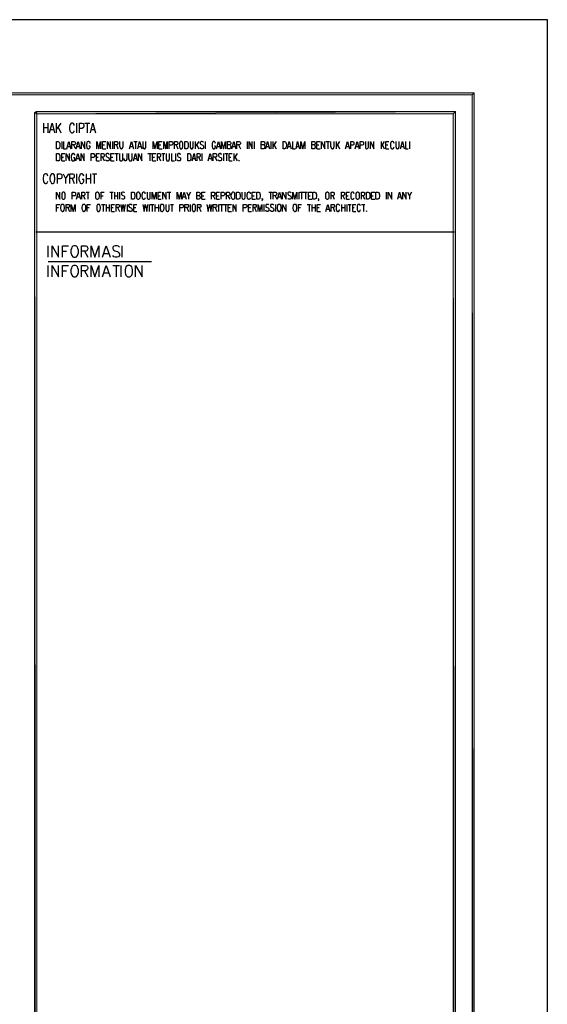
# Model space of a CAD drawing. Header units: millimetres. Extents: x 0 to 420, y 0 to 297.
# Tile 79 of 79: x 363 to 420, y 191 to 297. Entities that reach past the tile are written whole.
import ezdxf

# ---------------------------------------------------------------- set-up
doc = ezdxf.new("R2010")
doc.units = ezdxf.units.MM
doc.layers.add('FILL_000000', color=7, linetype='Continuous')
doc.layers.add('LINE_000000', color=7, linetype='Continuous')

msp = doc.modelspace()

# ---------------------------------------------------------------- hatches: boundary and pattern name
at = {"layer": 'FILL_000000'}
h = msp.add_hatch(color=7, dxfattribs=at)
h.dxf.hatch_style = 1
h.paths.add_polyline_path([(412.28, 289.05), (17.65, 288.84), (17.4, 289.05), (412.28, 289.05)])
h = msp.add_hatch(color=7, dxfattribs=at)
h.dxf.hatch_style = 1
h.paths.add_polyline_path([(412.07, 288.84), (412.28, 289.05), (17.65, 288.84), (412.07, 288.84)])
h = msp.add_hatch(color=7, dxfattribs=at)
h.dxf.hatch_style = 1
h.paths.add_polyline_path([(412.28, 7.87), (412.07, 288.84), (412.28, 289.05), (412.28, 7.87)])
h = msp.add_hatch(color=7, dxfattribs=at)
h.dxf.hatch_style = 1
h.paths.add_polyline_path([(412.07, 8.09), (412.28, 7.87), (412.07, 288.84), (412.07, 8.09)])
h = msp.add_hatch(color=7, dxfattribs=at)
h.dxf.hatch_style = 1
h.paths.add_polyline_path([(365.29, 286.94), (365.04, 286.94), (365.29, 9.99), (365.29, 286.94)])
h = msp.add_hatch(color=7, dxfattribs=at)
h.dxf.hatch_style = 1
h.paths.add_polyline_path([(365.04, 286.94), (365.29, 9.99), (365.04, 9.99), (365.04, 286.94)])
h = msp.add_hatch(color=7, dxfattribs=at)
h.dxf.hatch_style = 1
h.paths.add_polyline_path([(410.04, 286.81), (410.29, 287.06), (365.17, 286.81), (410.04, 286.81)])
h = msp.add_hatch(color=7, dxfattribs=at)
h.dxf.hatch_style = 1
h.paths.add_polyline_path([(410.29, 287.06), (365.17, 286.81), (365.17, 287.06), (410.29, 287.06)])
h = msp.add_hatch(color=7, dxfattribs=at)
h.dxf.hatch_style = 1
h.paths.add_polyline_path([(410.29, 9.86), (410.04, 286.81), (410.29, 287.06), (410.29, 9.86)])
h = msp.add_hatch(color=7, dxfattribs=at)
h.dxf.hatch_style = 1
h.paths.add_polyline_path([(410.04, 10.12), (410.29, 9.86), (410.04, 286.81), (410.04, 10.12)])

# ---------------------------------------------------------------- linework, layer by layer
at = {"layer": 'LINE_000000', "lineweight": 25}
for p, q in [((365.17, 286.94), (365.17, 286.94)), ((366.01, 285.79), (366.01, 284.78)), ((366.01, 285.33), (366.48, 285.33)), ((366.48, 285.79), (366.48, 284.78)), ((366.78, 285.12), (367.11, 285.12)), ((367.37, 285.79), (367.37, 284.78)), ((367.88, 285.79), (367.37, 285.12)), ((367.58, 285.37), (367.88, 284.78)), ((369.57, 285.79), (369.57, 284.78)), ((370.46, 285.79), (370.97, 285.79)), ((370.71, 285.79), (370.71, 284.78)), ((371.14, 285.12), (371.47, 285.12)), ((367.96, 283.84), (367.96, 283.04)), ((373.42, 283.84), (373.42, 283.04)), ((375.71, 283.84), (376.09, 283.84)), ((375.88, 283.84), (375.88, 283.04)), ((382.31, 283.84), (382.31, 283.04)), ((382.69, 283.84), (382.31, 283.29)), ((383.37, 283.84), (383.37, 283.04)), ((387.9, 283.84), (387.9, 283.04)), ((388.66, 283.84), (388.66, 283.04)), ((390.44, 283.84), (390.44, 283.04)), ((390.65, 283.84), (390.65, 283.04)), ((391.03, 283.84), (390.65, 283.29)), ((396.37, 283.84), (396.75, 283.84)), ((396.58, 283.84), (396.58, 283.04)), ((397.47, 283.84), (397.47, 283.04)), ((397.81, 283.84), (397.47, 283.29)), ((402.29, 283.84), (402.29, 283.04)), ((402.63, 283.84), (402.29, 283.29)), ((405.34, 283.84), (405.34, 283.04)), ((368.6, 283.29), (368.85, 283.29)), ((369.23, 283.46), (369.44, 283.04)), ((369.61, 283.29), (369.87, 283.29)), ((372.36, 283.46), (372.58, 283.46)), ((372.36, 283.04), (372.7, 283.04)), ((373.85, 283.46), (374.01, 283.04)), ((375.33, 283.29), (375.58, 283.29)), ((376.22, 283.29), (376.47, 283.29)), ((378.42, 283.46), (378.63, 283.46)), ((378.42, 283.04), (378.76, 283.04)), ((380.28, 283.46), (380.45, 283.04)), ((382.44, 283.51), (382.69, 283.04)), ((384.68, 283.29), (384.94, 283.29)), ((386.33, 283.29), (386.59, 283.29)), ((386.97, 283.46), (387.18, 283.04)), ((389.97, 283.29), (390.23, 283.29)), ((390.78, 283.51), (391.03, 283.04)), ((392.3, 283.29), (392.56, 283.29)), ((393.19, 283.29), (393.49, 283.29)), ((395.39, 283.46), (395.61, 283.46)), ((395.39, 283.04), (395.73, 283.04)), ((397.59, 283.51), (397.81, 283.04)), ((398.57, 283.29), (398.82, 283.29)), ((399.58, 283.29), (399.84, 283.29)), ((402.42, 283.51), (402.63, 283.04)), ((402.8, 283.46), (403.01, 283.46)), ((402.8, 283.04), (403.14, 283.04)), ((404.45, 283.29), (404.71, 283.29)), ((367.96, 282.15), (368.17, 282.15)), ((367.96, 281.77), (368.3, 281.77)), ((369.57, 282.02), (369.82, 282.02)), ((371.69, 282.15), (371.9, 282.15)), ((371.69, 281.77), (372.03, 281.77)), ((372.36, 282.15), (372.53, 281.77)), ((373.25, 282.15), (373.46, 282.15)), ((373.25, 281.77), (373.59, 281.77)), ((373.68, 282.53), (374.06, 282.53)), ((373.85, 282.53), (373.85, 281.77)), ((375.75, 282.02), (376, 282.02)), ((377.23, 282.53), (377.61, 282.53)), ((377.44, 282.53), (377.44, 281.77)), ((377.74, 282.15), (377.95, 282.15)), ((377.74, 281.77), (378.08, 281.77)), ((378.42, 282.15), (378.59, 281.77)), ((378.71, 282.53), (379.05, 282.53)), ((378.88, 282.53), (378.88, 281.77)), ((380.2, 282.53), (380.2, 281.77)), ((382.02, 282.02), (382.31, 282.02)), ((382.69, 282.15), (382.86, 281.77)), ((383.03, 282.53), (383.03, 281.77)), ((383.79, 282.02), (384.05, 282.02)), ((384.47, 282.15), (384.64, 281.77)), ((385.36, 282.53), (385.36, 281.77)), ((385.49, 282.53), (385.83, 282.53)), ((385.66, 282.53), (385.66, 281.77)), ((385.95, 282.15), (386.16, 282.15)), ((385.95, 281.77), (386.29, 281.77)), ((386.46, 282.53), (386.46, 281.77)), ((386.84, 282.53), (386.46, 282.02)), ((386.59, 282.19), (386.84, 281.77)), ((368.68, 280.37), (368.38, 279.87)), ((369.1, 279.87), (369.32, 279.32)), ((369.57, 280.37), (369.57, 279.32)), ((370.59, 280.37), (370.59, 279.32)), ((370.59, 279.87), (371.05, 279.87)), ((371.05, 280.37), (371.05, 279.32)), ((371.26, 280.37), (371.73, 280.37)), ((371.47, 280.37), (371.47, 279.32)), ((369.65, 277.88), (369.91, 277.88)), ((370.29, 278), (370.46, 277.62)), ((370.59, 278.38), (370.92, 278.38)), ((370.76, 278.38), (370.76, 277.62)), ((372.19, 278), (372.41, 278)), ((373.13, 278.38), (373.51, 278.38)), ((373.3, 278.38), (373.3, 277.62)), ((373.63, 278.38), (373.63, 277.62)), ((373.63, 278), (373.97, 278)), ((373.97, 278.38), (373.97, 277.62)), ((374.18, 278.38), (374.18, 277.62)), ((378.33, 278), (378.54, 278)), ((378.33, 277.62), (378.67, 277.62)), ((379.31, 278.38), (379.69, 278.38)), ((379.52, 278.38), (379.52, 277.62)), ((381, 277.88), (381.25, 277.88)), ((381.8, 278.38), (381.59, 278)), ((383.03, 278), (383.24, 278)), ((383.03, 277.62), (383.37, 277.62)), ((384.26, 278), (384.43, 277.62)), ((384.6, 278), (384.81, 278)), ((384.6, 277.62), (384.94, 277.62)), ((385.83, 278), (386.04, 277.62)), ((388.45, 278), (388.66, 278)), ((388.45, 277.62), (388.79, 277.62)), ((390.23, 278.38), (390.57, 278.38)), ((390.4, 278.38), (390.4, 277.62)), ((390.91, 278), (391.08, 277.62)), ((391.24, 277.88), (391.5, 277.88)), ((393.45, 278.38), (393.45, 277.62)), ((393.57, 278.38), (393.95, 278.38)), ((393.74, 278.38), (393.74, 277.62)), ((394, 278.38), (394.34, 278.38)), ((394.17, 278.38), (394.17, 277.62)), ((394.5, 278), (394.67, 278)), ((394.5, 277.62), (394.84, 277.62)), ((397.09, 278), (397.26, 277.62)), ((398.19, 278), (398.36, 277.62)), ((398.57, 278), (398.74, 278)), ((398.57, 277.62), (398.91, 277.62)), ((400.35, 278), (400.52, 277.62)), ((401.28, 278), (401.45, 278)), ((401.28, 277.62), (401.62, 277.62)), ((402.84, 278.38), (402.84, 277.62)), ((404.16, 277.88), (404.45, 277.88)), ((405.55, 278.38), (405.34, 278)), ((367.41, 276.73), (367.62, 276.73)), ((368.64, 276.73), (368.81, 276.31)), ((370.71, 276.73), (370.92, 276.73)), ((372.24, 277.07), (372.62, 277.07)), ((372.41, 277.07), (372.41, 276.31)), ((372.74, 277.07), (372.74, 276.31)), ((372.74, 276.73), (373.08, 276.73)), ((373.08, 277.07), (373.08, 276.31)), ((373.3, 276.73), (373.51, 276.73)), ((373.3, 276.31), (373.63, 276.31)), ((373.97, 276.73), (374.18, 276.31)), ((374.99, 277.07), (374.99, 276.31)), ((375.71, 276.73), (375.92, 276.73)), ((375.71, 276.31), (376.05, 276.31)), ((377.36, 277.07), (377.36, 276.31)), ((377.49, 277.07), (377.87, 277.07)), ((377.7, 277.07), (377.7, 276.31)), ((377.99, 277.07), (377.99, 276.31)), ((377.99, 276.73), (378.38, 276.73)), ((378.38, 277.07), (378.38, 276.31)), ((379.65, 277.07), (379.98, 277.07)), ((379.81, 277.07), (379.81, 276.31)), ((381.42, 276.73), (381.59, 276.31)), ((381.76, 277.07), (381.76, 276.31)), ((382.74, 276.73), (382.91, 276.31)), ((384.47, 276.73), (384.64, 276.31)), ((384.81, 277.07), (384.81, 276.31)), ((384.94, 277.07), (385.32, 277.07)), ((385.15, 277.07), (385.15, 276.31)), ((385.36, 277.07), (385.74, 277.07)), ((385.57, 277.07), (385.57, 276.31)), ((385.87, 276.73), (386.08, 276.73)), ((385.87, 276.31), (386.21, 276.31)), ((388.03, 276.73), (388.24, 276.73)), ((388.03, 276.31), (388.37, 276.31)), ((388.7, 276.73), (388.87, 276.31)), ((389.68, 277.07), (389.68, 276.31)), ((390.95, 277.07), (390.95, 276.31)), ((393.4, 276.73), (393.62, 276.73)), ((394.34, 277.07), (394.72, 277.07)), ((394.55, 277.07), (394.55, 276.31)), ((394.84, 277.07), (394.84, 276.31)), ((394.84, 276.73), (395.22, 276.73)), ((395.22, 277.07), (395.22, 276.31)), ((395.44, 276.73), (395.65, 276.73)), ((395.44, 276.31), (395.77, 276.31)), ((396.45, 276.56), (396.71, 276.56)), ((397.13, 276.73), (397.3, 276.31)), ((398.02, 277.07), (398.02, 276.31)), ((398.02, 276.73), (398.4, 276.73)), ((398.4, 277.07), (398.4, 276.31)), ((398.61, 277.07), (398.61, 276.31)), ((398.74, 277.07), (399.08, 277.07)), ((398.91, 277.07), (398.91, 276.31)), ((399.25, 276.73), (399.41, 276.73)), ((399.25, 276.31), (399.58, 276.31)), ((400.18, 277.07), (400.56, 277.07)), ((400.39, 277.07), (400.39, 276.31)), ((365.17, 274.11), (410.17, 274.11)), ((366.52, 271.4), (366.52, 272.63)), ((374.48, 271.4), (374.48, 272.63)), ((368.05, 272.03), (368.47, 272.03)), ((370.42, 272.03), (370.76, 271.4)), ((372.49, 271.78), (373, 271.78)), ((366.52, 270.93), (377.61, 270.93)), ((366.52, 269.28), (366.52, 270.51)), ((373.46, 270.51), (374.18, 270.51)), ((373.8, 270.51), (373.8, 269.28)), ((374.35, 269.28), (374.35, 270.51)), ((368.05, 269.92), (368.47, 269.92)), ((370.42, 269.92), (370.76, 269.28)), ((372.49, 269.71), (373, 269.71))]:
    msp.add_line(p, q, dxfattribs=at)
for points in [[(0.21, 0), (0.21, 296.93), (420.16, 296.93), (420.16, 0), (0.21, 0)], [(367.41, 283.04), (367.41, 283.84), (367.58, 283.84), (367.66, 283.8), (367.71, 283.72), (367.75, 283.63), (367.75, 283.55), (367.75, 283.34), (367.75, 283.25), (367.71, 283.17), (367.66, 283.08), (367.58, 283.04), (367.41, 283.04)], [(380.75, 283.84), (380.7, 283.8), (380.66, 283.72), (380.62, 283.63), (380.62, 283.55), (380.62, 283.34), (380.62, 283.25), (380.66, 283.17), (380.7, 283.08), (380.75, 283.04), (380.87, 283.04), (380.92, 283.08), (380.96, 283.17), (381, 283.25), (381, 283.34), (381, 283.55), (381, 283.63), (380.96, 283.72), (380.92, 283.8), (380.87, 283.84), (380.75, 283.84)], [(381.21, 283.04), (381.21, 283.84), (381.38, 283.84), (381.47, 283.8), (381.51, 283.72), (381.55, 283.63), (381.55, 283.55), (381.55, 283.34), (381.55, 283.25), (381.51, 283.17), (381.47, 283.08), (381.38, 283.04), (381.21, 283.04)], [(391.75, 283.04), (391.75, 283.84), (391.92, 283.84), (392.01, 283.8), (392.05, 283.72), (392.09, 283.63), (392.13, 283.55), (392.13, 283.34), (392.09, 283.25), (392.05, 283.17), (392.01, 283.08), (391.92, 283.04), (391.75, 283.04)], [(367.41, 281.77), (367.41, 282.53), (367.58, 282.53), (367.66, 282.49), (367.71, 282.41), (367.75, 282.36), (367.75, 282.24), (367.75, 282.07), (367.75, 281.94), (367.71, 281.86), (367.66, 281.77), (367.58, 281.77), (367.41, 281.77)], [(381.51, 281.77), (381.51, 282.53), (381.68, 282.53), (381.76, 282.49), (381.8, 282.41), (381.85, 282.36), (381.85, 282.24), (381.85, 282.07), (381.85, 281.94), (381.8, 281.86), (381.76, 281.77), (381.68, 281.77), (381.51, 281.77)], [(387.05, 281.81), (387.01, 281.77), (387.05, 281.77), (387.05, 281.81)], [(366.9, 280.37), (366.82, 280.33), (366.78, 280.2), (366.73, 280.12), (366.69, 279.95), (366.69, 279.74), (366.73, 279.57), (366.78, 279.48), (366.82, 279.36), (366.9, 279.32), (367.03, 279.32), (367.11, 279.36), (367.2, 279.48), (367.2, 279.57), (367.24, 279.74), (367.24, 279.95), (367.2, 280.12), (367.2, 280.2), (367.11, 280.33), (367.03, 280.37), (366.9, 280.37)], [(368.09, 278.38), (368.05, 278.34), (368, 278.3), (367.96, 278.21), (367.96, 278.09), (367.96, 277.92), (367.96, 277.79), (368, 277.71), (368.05, 277.66), (368.09, 277.62), (368.22, 277.62), (368.26, 277.66), (368.3, 277.71), (368.34, 277.79), (368.34, 277.92), (368.34, 278.09), (368.34, 278.21), (368.3, 278.3), (368.26, 278.34), (368.22, 278.38), (368.09, 278.38)], [(371.73, 278.38), (371.69, 278.34), (371.64, 278.3), (371.6, 278.21), (371.6, 278.09), (371.6, 277.92), (371.6, 277.79), (371.64, 277.71), (371.69, 277.66), (371.73, 277.62), (371.86, 277.62), (371.9, 277.66), (371.94, 277.71), (371.98, 277.79), (372.03, 277.92), (372.03, 278.09), (371.98, 278.21), (371.94, 278.3), (371.9, 278.34), (371.86, 278.38), (371.73, 278.38)], [(375.45, 277.62), (375.45, 278.38), (375.67, 278.38), (375.75, 278.34), (375.79, 278.3), (375.79, 278.21), (375.84, 278.09), (375.84, 277.92), (375.79, 277.79), (375.79, 277.71), (375.75, 277.66), (375.67, 277.62), (375.45, 277.62)], [(376.13, 278.38), (376.09, 278.34), (376.05, 278.3), (376, 278.21), (376, 278.09), (376, 277.92), (376, 277.79), (376.05, 277.71), (376.09, 277.66), (376.13, 277.62), (376.26, 277.62), (376.3, 277.66), (376.34, 277.71), (376.39, 277.79), (376.43, 277.92), (376.43, 278.09), (376.39, 278.21), (376.34, 278.3), (376.3, 278.34), (376.26, 278.38), (376.13, 278.38)], [(386.33, 278.38), (386.29, 278.34), (386.25, 278.3), (386.21, 278.21), (386.16, 278.09), (386.16, 277.92), (386.21, 277.79), (386.25, 277.71), (386.29, 277.66), (386.33, 277.62), (386.42, 277.62), (386.5, 277.66), (386.55, 277.71), (386.59, 277.79), (386.59, 277.92), (386.59, 278.09), (386.59, 278.21), (386.55, 278.3), (386.5, 278.34), (386.42, 278.38), (386.33, 278.38)], [(386.76, 277.62), (386.76, 278.38), (386.97, 278.38), (387.05, 278.34), (387.1, 278.3), (387.1, 278.21), (387.14, 278.09), (387.14, 277.92), (387.1, 277.79), (387.1, 277.71), (387.05, 277.66), (386.97, 277.62), (386.76, 277.62)], [(388.92, 277.62), (388.92, 278.38), (389.13, 278.38), (389.21, 278.34), (389.26, 278.3), (389.26, 278.21), (389.3, 278.09), (389.3, 277.92), (389.26, 277.79), (389.26, 277.71), (389.21, 277.66), (389.13, 277.62), (388.92, 277.62)], [(394.97, 277.62), (394.97, 278.38), (395.18, 278.38), (395.22, 278.34), (395.31, 278.3), (395.31, 278.21), (395.35, 278.09), (395.35, 277.92), (395.31, 277.79), (395.31, 277.71), (395.22, 277.66), (395.18, 277.62), (394.97, 277.62)], [(396.45, 278.38), (396.41, 278.34), (396.37, 278.3), (396.32, 278.21), (396.32, 278.09), (396.32, 277.92), (396.32, 277.79), (396.37, 277.71), (396.41, 277.66), (396.45, 277.62), (396.58, 277.62), (396.62, 277.66), (396.66, 277.71), (396.71, 277.79), (396.71, 277.92), (396.71, 278.09), (396.71, 278.21), (396.66, 278.3), (396.62, 278.34), (396.58, 278.38), (396.45, 278.38)], [(399.71, 278.38), (399.67, 278.34), (399.63, 278.3), (399.58, 278.21), (399.58, 278.09), (399.58, 277.92), (399.58, 277.79), (399.63, 277.71), (399.67, 277.66), (399.71, 277.62), (399.84, 277.62), (399.88, 277.66), (399.92, 277.71), (399.97, 277.79), (399.97, 277.92), (399.97, 278.09), (399.97, 278.21), (399.92, 278.3), (399.88, 278.34), (399.84, 278.38), (399.71, 278.38)], [(400.73, 277.62), (400.73, 278.38), (400.9, 278.38), (400.98, 278.34), (401.02, 278.3), (401.07, 278.21), (401.07, 278.09), (401.07, 277.92), (401.07, 277.79), (401.02, 277.71), (400.98, 277.66), (400.9, 277.62), (400.73, 277.62)], [(401.74, 277.62), (401.74, 278.38), (401.96, 278.38), (402, 278.34), (402.08, 278.3), (402.08, 278.21), (402.12, 278.09), (402.12, 277.92), (402.08, 277.79), (402.08, 277.71), (402, 277.66), (401.96, 277.62), (401.74, 277.62)], [(368, 277.07), (367.96, 277.07), (367.88, 276.99), (367.88, 276.9), (367.83, 276.78), (367.83, 276.61), (367.88, 276.48), (367.88, 276.44), (367.96, 276.35), (368, 276.31), (368.09, 276.31), (368.17, 276.35), (368.22, 276.44), (368.22, 276.48), (368.26, 276.61), (368.26, 276.78), (368.22, 276.9), (368.22, 276.99), (368.17, 277.07), (368.09, 277.07), (368, 277.07)], [(370.29, 277.07), (370.25, 277.07), (370.21, 276.99), (370.16, 276.9), (370.12, 276.78), (370.12, 276.61), (370.16, 276.48), (370.21, 276.44), (370.25, 276.35), (370.29, 276.31), (370.37, 276.31), (370.46, 276.35), (370.5, 276.44), (370.54, 276.48), (370.54, 276.61), (370.54, 276.78), (370.54, 276.9), (370.5, 276.99), (370.46, 277.07), (370.37, 277.07), (370.29, 277.07)], [(371.86, 277.07), (371.81, 277.07), (371.77, 276.99), (371.73, 276.9), (371.73, 276.78), (371.73, 276.61), (371.73, 276.48), (371.77, 276.44), (371.81, 276.35), (371.86, 276.31), (371.98, 276.31), (372.03, 276.35), (372.07, 276.44), (372.11, 276.48), (372.15, 276.61), (372.15, 276.78), (372.11, 276.9), (372.07, 276.99), (372.03, 277.07), (371.98, 277.07), (371.86, 277.07)], [(378.71, 277.07), (378.63, 277.07), (378.59, 276.99), (378.59, 276.9), (378.54, 276.78), (378.54, 276.61), (378.59, 276.48), (378.59, 276.44), (378.63, 276.35), (378.71, 276.31), (378.8, 276.31), (378.84, 276.35), (378.93, 276.44), (378.93, 276.48), (378.97, 276.61), (378.97, 276.78), (378.93, 276.9), (378.93, 276.99), (378.84, 277.07), (378.8, 277.07), (378.71, 277.07)], [(382.1, 277.07), (382.06, 277.07), (382.02, 276.99), (381.97, 276.9), (381.97, 276.78), (381.97, 276.61), (381.97, 276.48), (382.02, 276.44), (382.06, 276.35), (382.1, 276.31), (382.23, 276.31), (382.27, 276.35), (382.31, 276.44), (382.35, 276.48), (382.35, 276.61), (382.35, 276.78), (382.35, 276.9), (382.31, 276.99), (382.27, 277.07), (382.23, 277.07), (382.1, 277.07)], [(391.29, 277.07), (391.24, 277.07), (391.16, 276.99), (391.16, 276.9), (391.12, 276.78), (391.12, 276.61), (391.16, 276.48), (391.16, 276.44), (391.24, 276.35), (391.29, 276.31), (391.37, 276.31), (391.46, 276.35), (391.5, 276.44), (391.5, 276.48), (391.54, 276.61), (391.54, 276.78), (391.5, 276.9), (391.5, 276.99), (391.46, 277.07), (391.37, 277.07), (391.29, 277.07)], [(392.98, 277.07), (392.94, 277.07), (392.85, 276.99), (392.85, 276.9), (392.81, 276.78), (392.81, 276.61), (392.85, 276.48), (392.85, 276.44), (392.94, 276.35), (392.98, 276.31), (393.06, 276.31), (393.15, 276.35), (393.19, 276.44), (393.19, 276.48), (393.23, 276.61), (393.23, 276.78), (393.19, 276.9), (393.19, 276.99), (393.15, 277.07), (393.06, 277.07), (392.98, 277.07)], [(400.73, 276.39), (400.73, 276.35), (400.73, 276.31), (400.69, 276.35), (400.73, 276.39)], [(369.27, 272.63), (369.15, 272.58), (369.06, 272.46), (369.02, 272.33), (368.94, 272.16), (368.94, 271.86), (369.02, 271.7), (369.06, 271.57), (369.15, 271.44), (369.27, 271.4), (369.44, 271.4), (369.57, 271.44), (369.65, 271.57), (369.7, 271.7), (369.78, 271.86), (369.78, 272.16), (369.7, 272.33), (369.65, 272.46), (369.57, 272.58), (369.44, 272.63), (369.27, 272.63)], [(369.27, 270.51), (369.15, 270.47), (369.06, 270.34), (369.02, 270.21), (368.94, 270.04), (368.94, 269.75), (369.02, 269.58), (369.06, 269.45), (369.15, 269.32), (369.27, 269.28), (369.44, 269.28), (369.57, 269.32), (369.65, 269.45), (369.7, 269.58), (369.78, 269.75), (369.78, 270.04), (369.7, 270.21), (369.65, 270.34), (369.57, 270.47), (369.44, 270.51), (369.27, 270.51)], [(375.07, 270.51), (374.99, 270.47), (374.86, 270.34), (374.82, 270.21), (374.78, 270.04), (374.78, 269.75), (374.82, 269.58), (374.86, 269.45), (374.99, 269.32), (375.07, 269.28), (375.29, 269.28), (375.37, 269.32), (375.5, 269.45), (375.54, 269.58), (375.58, 269.75), (375.58, 270.04), (375.54, 270.21), (375.5, 270.34), (375.37, 270.47), (375.29, 270.51), (375.07, 270.51)]]:
    msp.add_lwpolyline(points, close=True, dxfattribs=at)
at = {"layer": 'LINE_000000', "lineweight": 0}
for points in [[(412.28, 289.05), (17.65, 288.84), (17.4, 289.05), (412.28, 289.05)], [(412.07, 288.84), (412.28, 289.05), (17.65, 288.84), (412.07, 288.84)], [(412.28, 7.87), (412.07, 288.84), (412.28, 289.05), (412.28, 7.87)], [(412.07, 8.09), (412.28, 7.87), (412.07, 288.84), (412.07, 8.09)], [(365.29, 286.94), (365.04, 286.94), (365.29, 9.99), (365.29, 286.94)], [(365.04, 286.94), (365.29, 9.99), (365.04, 9.99), (365.04, 286.94)], [(410.04, 286.81), (410.29, 287.06), (365.17, 286.81), (410.04, 286.81)], [(410.29, 287.06), (365.17, 286.81), (365.17, 287.06), (410.29, 287.06)], [(410.29, 9.86), (410.04, 286.81), (410.29, 287.06), (410.29, 9.86)], [(410.04, 10.12), (410.29, 9.86), (410.04, 286.81), (410.04, 10.12)]]:
    msp.add_lwpolyline(points, close=True, dxfattribs=at)
at = {"layer": 'LINE_000000', "lineweight": 25}
for points in [[(366.65, 284.78), (366.95, 285.79), (367.2, 284.78)], [(369.32, 285.54), (369.32, 285.67), (369.23, 285.75), (369.15, 285.79), (369.02, 285.79), (368.94, 285.75), (368.89, 285.67), (368.85, 285.54), (368.81, 285.41), (368.81, 285.16), (368.85, 284.99), (368.89, 284.9), (368.94, 284.82), (369.02, 284.78), (369.15, 284.78), (369.23, 284.82), (369.32, 284.9), (369.32, 284.99)], [(369.87, 284.78), (369.87, 285.79), (370.16, 285.79), (370.29, 285.75), (370.29, 285.71), (370.33, 285.62), (370.33, 285.45), (370.29, 285.37), (370.29, 285.33), (370.16, 285.24), (369.87, 285.24)], [(371.05, 284.78), (371.31, 285.79), (371.6, 284.78)], [(368.17, 283.84), (368.17, 283.04), (368.47, 283.04)], [(368.51, 283.04), (368.72, 283.84), (368.94, 283.04)], [(369.06, 283.04), (369.06, 283.84), (369.32, 283.84), (369.36, 283.8), (369.4, 283.76), (369.44, 283.68), (369.44, 283.59), (369.4, 283.55), (369.36, 283.51), (369.32, 283.46), (369.06, 283.46)], [(369.53, 283.04), (369.74, 283.84), (369.95, 283.04)], [(370.08, 283.04), (370.08, 283.84), (370.46, 283.04), (370.46, 283.84)], [(371.01, 283.63), (371.01, 283.72), (370.92, 283.8), (370.88, 283.84), (370.8, 283.84), (370.71, 283.8), (370.67, 283.72), (370.67, 283.63), (370.63, 283.55), (370.63, 283.34), (370.67, 283.25), (370.67, 283.17), (370.71, 283.08), (370.8, 283.04), (370.88, 283.04), (370.92, 283.08), (371.01, 283.17), (371.01, 283.25), (371.01, 283.34), (370.88, 283.34)], [(371.73, 283.04), (371.73, 283.84), (371.94, 283.04), (372.15, 283.84), (372.15, 283.04)], [(372.36, 283.04), (372.36, 283.84), (372.7, 283.84)], [(372.87, 283.04), (372.87, 283.84), (373.21, 283.04), (373.21, 283.84)], [(373.63, 283.04), (373.63, 283.84), (373.89, 283.84), (373.97, 283.8), (373.97, 283.76), (374.01, 283.68), (374.01, 283.59), (373.97, 283.55), (373.97, 283.51), (373.89, 283.46), (373.63, 283.46)], [(374.18, 283.84), (374.18, 283.29), (374.23, 283.17), (374.27, 283.08), (374.35, 283.04), (374.4, 283.04), (374.48, 283.08), (374.52, 283.17), (374.57, 283.29), (374.57, 283.84)], [(375.24, 283.04), (375.45, 283.84), (375.67, 283.04)], [(376.13, 283.04), (376.34, 283.84), (376.56, 283.04)], [(376.68, 283.84), (376.68, 283.29), (376.68, 283.17), (376.77, 283.08), (376.81, 283.04), (376.89, 283.04), (376.94, 283.08), (377.02, 283.17), (377.02, 283.29), (377.02, 283.84)], [(377.78, 283.04), (377.78, 283.84), (377.99, 283.04), (378.21, 283.84), (378.21, 283.04)], [(378.42, 283.04), (378.42, 283.84), (378.76, 283.84)], [(378.93, 283.04), (378.93, 283.84), (379.14, 283.04), (379.31, 283.84), (379.31, 283.04)], [(379.52, 283.04), (379.52, 283.84), (379.77, 283.84), (379.86, 283.8), (379.86, 283.76), (379.9, 283.68), (379.9, 283.59), (379.86, 283.51), (379.86, 283.46), (379.77, 283.42), (379.52, 283.42)], [(380.07, 283.04), (380.07, 283.84), (380.32, 283.84), (380.41, 283.8), (380.41, 283.76), (380.45, 283.68), (380.45, 283.59), (380.41, 283.55), (380.41, 283.51), (380.32, 283.46), (380.07, 283.46)], [(381.76, 283.84), (381.76, 283.29), (381.76, 283.17), (381.85, 283.08), (381.89, 283.04), (381.97, 283.04), (382.02, 283.08), (382.1, 283.17), (382.1, 283.29), (382.1, 283.84)], [(383.2, 283.72), (383.16, 283.8), (383.07, 283.84), (382.99, 283.84), (382.91, 283.8), (382.86, 283.72), (382.86, 283.63), (382.86, 283.59), (382.91, 283.55), (382.95, 283.51), (383.12, 283.42), (383.16, 283.38), (383.2, 283.34), (383.2, 283.29), (383.2, 283.17), (383.16, 283.08), (383.07, 283.04), (382.99, 283.04), (382.91, 283.08), (382.86, 283.17)], [(384.51, 283.63), (384.47, 283.72), (384.43, 283.8), (384.39, 283.84), (384.26, 283.84), (384.22, 283.8), (384.17, 283.72), (384.13, 283.63), (384.13, 283.55), (384.13, 283.34), (384.13, 283.25), (384.17, 283.17), (384.22, 283.08), (384.26, 283.04), (384.39, 283.04), (384.43, 283.08), (384.47, 283.17), (384.51, 283.25), (384.51, 283.34), (384.39, 283.34)], [(384.6, 283.04), (384.81, 283.84), (385.02, 283.04)], [(385.15, 283.04), (385.15, 283.84), (385.36, 283.04), (385.57, 283.84), (385.57, 283.04)], [(386.04, 283.46), (386.08, 283.42), (386.12, 283.38), (386.16, 283.29), (386.16, 283.21), (386.12, 283.13), (386.08, 283.08), (386.04, 283.04), (385.78, 283.04), (385.78, 283.84), (386.04, 283.84), (386.08, 283.8), (386.12, 283.76), (386.16, 283.68), (386.16, 283.59), (386.12, 283.55), (386.08, 283.51), (386.04, 283.46), (385.78, 283.46)], [(386.25, 283.04), (386.46, 283.84), (386.67, 283.04)], [(386.8, 283.04), (386.8, 283.84), (387.05, 283.84), (387.1, 283.8), (387.14, 283.76), (387.18, 283.68), (387.18, 283.59), (387.14, 283.55), (387.1, 283.51), (387.05, 283.46), (386.8, 283.46)], [(388.11, 283.04), (388.11, 283.84), (388.45, 283.04), (388.45, 283.84)], [(389.68, 283.46), (389.76, 283.42), (389.76, 283.38), (389.81, 283.29), (389.81, 283.21), (389.76, 283.13), (389.76, 283.08), (389.68, 283.04), (389.42, 283.04), (389.42, 283.84), (389.68, 283.84), (389.76, 283.8), (389.76, 283.76), (389.81, 283.68), (389.81, 283.59), (389.76, 283.55), (389.76, 283.51), (389.68, 283.46), (389.42, 283.46)], [(389.89, 283.04), (390.1, 283.84), (390.31, 283.04)], [(392.22, 283.04), (392.43, 283.84), (392.64, 283.04)], [(392.77, 283.84), (392.77, 283.04), (393.06, 283.04)], [(393.15, 283.04), (393.32, 283.84), (393.53, 283.04)], [(393.66, 283.04), (393.66, 283.84), (393.87, 283.04), (394.08, 283.84), (394.08, 283.04)], [(395.1, 283.46), (395.18, 283.42), (395.18, 283.38), (395.22, 283.29), (395.22, 283.21), (395.18, 283.13), (395.18, 283.08), (395.1, 283.04), (394.84, 283.04), (394.84, 283.84), (395.1, 283.84), (395.18, 283.8), (395.18, 283.76), (395.22, 283.68), (395.22, 283.59), (395.18, 283.55), (395.18, 283.51), (395.1, 283.46), (394.84, 283.46)], [(395.39, 283.04), (395.39, 283.84), (395.73, 283.84)], [(395.9, 283.04), (395.9, 283.84), (396.24, 283.04), (396.24, 283.84)], [(396.87, 283.84), (396.87, 283.29), (396.92, 283.17), (396.96, 283.08), (397.04, 283.04), (397.09, 283.04), (397.17, 283.08), (397.21, 283.17), (397.26, 283.29), (397.26, 283.84)], [(398.48, 283.04), (398.7, 283.84), (398.91, 283.04)], [(399.03, 283.04), (399.03, 283.84), (399.25, 283.84), (399.33, 283.8), (399.37, 283.76), (399.37, 283.68), (399.37, 283.59), (399.37, 283.51), (399.33, 283.46), (399.25, 283.42), (399.03, 283.42)], [(399.5, 283.04), (399.71, 283.84), (399.92, 283.04)], [(400.05, 283.04), (400.05, 283.84), (400.26, 283.84), (400.35, 283.8), (400.39, 283.76), (400.39, 283.68), (400.39, 283.59), (400.39, 283.51), (400.35, 283.46), (400.26, 283.42), (400.05, 283.42)], [(400.6, 283.84), (400.6, 283.29), (400.6, 283.17), (400.64, 283.08), (400.73, 283.04), (400.77, 283.04), (400.85, 283.08), (400.94, 283.17), (400.94, 283.29), (400.94, 283.84)], [(401.15, 283.04), (401.15, 283.84), (401.53, 283.04), (401.53, 283.84)], [(402.8, 283.04), (402.8, 283.84), (403.14, 283.84)], [(403.69, 283.63), (403.65, 283.72), (403.61, 283.8), (403.56, 283.84), (403.44, 283.84), (403.39, 283.8), (403.35, 283.72), (403.31, 283.63), (403.31, 283.55), (403.31, 283.34), (403.31, 283.25), (403.35, 283.17), (403.39, 283.08), (403.44, 283.04), (403.56, 283.04), (403.61, 283.08), (403.65, 283.17), (403.69, 283.25)], [(403.86, 283.84), (403.86, 283.29), (403.9, 283.17), (403.94, 283.08), (404.03, 283.04), (404.07, 283.04), (404.16, 283.08), (404.2, 283.17), (404.24, 283.29), (404.24, 283.84)], [(404.37, 283.04), (404.58, 283.84), (404.79, 283.04)], [(404.92, 283.84), (404.92, 283.04), (405.21, 283.04)], [(367.96, 281.77), (367.96, 282.53), (368.3, 282.53)], [(368.43, 281.77), (368.43, 282.53), (368.81, 281.77), (368.81, 282.53)], [(369.36, 282.36), (369.36, 282.41), (369.32, 282.49), (369.23, 282.53), (369.15, 282.53), (369.1, 282.49), (369.02, 282.41), (369.02, 282.36), (368.98, 282.24), (368.98, 282.07), (369.02, 281.94), (369.02, 281.86), (369.1, 281.77), (369.15, 281.77), (369.23, 281.77), (369.32, 281.77), (369.36, 281.86), (369.36, 281.94), (369.36, 282.07), (369.23, 282.07)], [(369.49, 281.77), (369.7, 282.53), (369.91, 281.77)], [(370.04, 281.77), (370.04, 282.53), (370.37, 281.77), (370.37, 282.53)], [(371.14, 281.77), (371.14, 282.53), (371.39, 282.53), (371.47, 282.49), (371.47, 282.45), (371.52, 282.36), (371.52, 282.28), (371.47, 282.19), (371.47, 282.15), (371.39, 282.11), (371.14, 282.11)], [(371.69, 281.77), (371.69, 282.53), (372.03, 282.53)], [(372.19, 281.77), (372.19, 282.53), (372.41, 282.53), (372.49, 282.49), (372.53, 282.45), (372.53, 282.36), (372.53, 282.32), (372.53, 282.24), (372.49, 282.19), (372.41, 282.15), (372.19, 282.15)], [(373.08, 282.41), (373.04, 282.49), (372.96, 282.53), (372.83, 282.53), (372.74, 282.49), (372.7, 282.41), (372.7, 282.36), (372.74, 282.28), (372.74, 282.24), (372.83, 282.19), (372.96, 282.11), (373.04, 282.07), (373.08, 281.98), (373.08, 281.86), (373.04, 281.77), (372.96, 281.77), (372.83, 281.77), (372.74, 281.77), (372.7, 281.86)], [(373.25, 281.77), (373.25, 282.53), (373.59, 282.53)], [(374.18, 282.53), (374.18, 281.98), (374.18, 281.86), (374.23, 281.77), (374.31, 281.77), (374.4, 281.77), (374.44, 281.77), (374.52, 281.86), (374.52, 281.98), (374.52, 282.53)], [(374.95, 282.53), (374.95, 281.94), (374.9, 281.81), (374.9, 281.77), (374.86, 281.77), (374.78, 281.77), (374.73, 281.77), (374.73, 281.81), (374.69, 281.94), (374.69, 282.02)], [(375.16, 282.53), (375.16, 281.98), (375.2, 281.86), (375.24, 281.77), (375.33, 281.77), (375.37, 281.77), (375.45, 281.77), (375.5, 281.86), (375.54, 281.98), (375.54, 282.53)], [(375.67, 281.77), (375.88, 282.53), (376.09, 281.77)], [(376.22, 281.77), (376.22, 282.53), (376.56, 281.77), (376.56, 282.53)], [(377.74, 281.77), (377.74, 282.53), (378.08, 282.53)], [(378.25, 281.77), (378.25, 282.53), (378.46, 282.53), (378.54, 282.49), (378.59, 282.45), (378.59, 282.36), (378.59, 282.32), (378.59, 282.24), (378.54, 282.19), (378.46, 282.15), (378.25, 282.15)], [(379.18, 282.53), (379.18, 281.98), (379.22, 281.86), (379.26, 281.77), (379.35, 281.77), (379.39, 281.77), (379.48, 281.77), (379.52, 281.86), (379.56, 281.98), (379.56, 282.53)], [(379.77, 282.53), (379.77, 281.77), (380.07, 281.77)], [(380.75, 282.41), (380.7, 282.49), (380.62, 282.53), (380.53, 282.53), (380.45, 282.49), (380.41, 282.41), (380.41, 282.36), (380.41, 282.28), (380.45, 282.24), (380.49, 282.19), (380.66, 282.11), (380.7, 282.07), (380.75, 282.07), (380.75, 281.98), (380.75, 281.86), (380.7, 281.77), (380.62, 281.77), (380.53, 281.77), (380.45, 281.77), (380.41, 281.86)], [(381.97, 281.77), (382.19, 282.53), (382.35, 281.77)], [(382.52, 281.77), (382.52, 282.53), (382.74, 282.53), (382.82, 282.49), (382.86, 282.45), (382.86, 282.36), (382.86, 282.32), (382.86, 282.24), (382.82, 282.19), (382.74, 282.15), (382.52, 282.15)], [(383.71, 281.77), (383.92, 282.53), (384.13, 281.77)], [(384.26, 281.77), (384.26, 282.53), (384.51, 282.53), (384.6, 282.49), (384.6, 282.45), (384.64, 282.36), (384.64, 282.32), (384.6, 282.24), (384.6, 282.19), (384.51, 282.15), (384.26, 282.15)], [(385.15, 282.41), (385.11, 282.49), (385.02, 282.53), (384.94, 282.53), (384.85, 282.49), (384.81, 282.41), (384.81, 282.36), (384.81, 282.28), (384.85, 282.24), (384.89, 282.19), (385.06, 282.11), (385.11, 282.07), (385.15, 282.07), (385.15, 281.98), (385.15, 281.86), (385.11, 281.77), (385.02, 281.77), (384.94, 281.77), (384.85, 281.77), (384.81, 281.86)], [(385.95, 281.77), (385.95, 282.53), (386.29, 282.53)], [(366.48, 280.12), (366.44, 280.2), (366.39, 280.33), (366.31, 280.37), (366.18, 280.37), (366.1, 280.33), (366.01, 280.2), (366.01, 280.12), (365.97, 279.95), (365.97, 279.74), (366.01, 279.57), (366.01, 279.48), (366.1, 279.36), (366.18, 279.32), (366.31, 279.32), (366.39, 279.36), (366.44, 279.48), (366.48, 279.57)], [(367.5, 279.32), (367.5, 280.37), (367.79, 280.37), (367.92, 280.33), (367.96, 280.25), (367.96, 280.16), (367.96, 280.03), (367.96, 279.91), (367.92, 279.87), (367.79, 279.82), (367.5, 279.82)], [(368.13, 280.37), (368.38, 279.87), (368.38, 279.32)], [(368.85, 279.32), (368.85, 280.37), (369.15, 280.37), (369.27, 280.33), (369.32, 280.25), (369.32, 280.16), (369.32, 280.08), (369.32, 279.95), (369.27, 279.91), (369.15, 279.87), (368.85, 279.87)], [(370.33, 280.12), (370.29, 280.2), (370.25, 280.33), (370.16, 280.37), (370.04, 280.37), (369.95, 280.33), (369.91, 280.2), (369.87, 280.12), (369.82, 279.95), (369.82, 279.74), (369.87, 279.57), (369.91, 279.48), (369.95, 279.36), (370.04, 279.32), (370.16, 279.32), (370.25, 279.36), (370.29, 279.48), (370.33, 279.57), (370.33, 279.74), (370.16, 279.74)], [(367.41, 277.62), (367.41, 278.38), (367.75, 277.62), (367.75, 278.38)], [(369.1, 277.62), (369.1, 278.38), (369.32, 278.38), (369.4, 278.34), (369.44, 278.3), (369.44, 278.26), (369.44, 278.13), (369.44, 278.05), (369.4, 278), (369.32, 278), (369.1, 278)], [(369.57, 277.62), (369.78, 278.38), (369.99, 277.62)], [(370.12, 277.62), (370.12, 278.38), (370.33, 278.38), (370.42, 278.34), (370.46, 278.3), (370.46, 278.26), (370.46, 278.17), (370.46, 278.09), (370.42, 278.05), (370.33, 278), (370.12, 278)], [(372.19, 277.62), (372.19, 278.38), (372.53, 278.38)], [(374.73, 278.3), (374.69, 278.34), (374.61, 278.38), (374.52, 278.38), (374.44, 278.34), (374.4, 278.3), (374.4, 278.21), (374.4, 278.13), (374.44, 278.09), (374.48, 278.05), (374.65, 278), (374.69, 277.96), (374.73, 277.92), (374.73, 277.83), (374.73, 277.71), (374.69, 277.66), (374.61, 277.62), (374.52, 277.62), (374.44, 277.66), (374.4, 277.71)], [(376.94, 278.21), (376.94, 278.3), (376.89, 278.34), (376.81, 278.38), (376.72, 278.38), (376.68, 278.34), (376.6, 278.3), (376.6, 278.21), (376.56, 278.09), (376.56, 277.92), (376.6, 277.79), (376.6, 277.71), (376.68, 277.66), (376.72, 277.62), (376.81, 277.62), (376.89, 277.66), (376.94, 277.71), (376.94, 277.79)], [(377.15, 278.38), (377.15, 277.83), (377.15, 277.71), (377.23, 277.66), (377.27, 277.62), (377.36, 277.62), (377.44, 277.66), (377.49, 277.71), (377.49, 277.83), (377.49, 278.38)], [(377.7, 277.62), (377.7, 278.38), (377.91, 277.62), (378.12, 278.38), (378.12, 277.62)], [(378.33, 277.62), (378.33, 278.38), (378.67, 278.38)], [(378.84, 277.62), (378.84, 278.38), (379.18, 277.62), (379.18, 278.38)], [(380.36, 277.62), (380.36, 278.38), (380.58, 277.62), (380.79, 278.38), (380.79, 277.62)], [(380.92, 277.62), (381.13, 278.38), (381.34, 277.62)], [(381.38, 278.38), (381.59, 278), (381.59, 277.62)], [(382.69, 278), (382.78, 278), (382.82, 277.96), (382.86, 277.88), (382.86, 277.75), (382.82, 277.71), (382.78, 277.66), (382.69, 277.62), (382.48, 277.62), (382.48, 278.38), (382.69, 278.38), (382.78, 278.34), (382.82, 278.3), (382.86, 278.26), (382.86, 278.17), (382.82, 278.09), (382.78, 278.05), (382.69, 278), (382.48, 278)], [(383.03, 277.62), (383.03, 278.38), (383.37, 278.38)], [(384.05, 277.62), (384.05, 278.38), (384.3, 278.38), (384.39, 278.34), (384.39, 278.3), (384.43, 278.26), (384.43, 278.17), (384.39, 278.09), (384.39, 278.05), (384.3, 278), (384.05, 278)], [(384.6, 277.62), (384.6, 278.38), (384.94, 278.38)], [(385.11, 277.62), (385.11, 278.38), (385.36, 278.38), (385.4, 278.34), (385.44, 278.3), (385.49, 278.26), (385.49, 278.13), (385.44, 278.05), (385.4, 278), (385.36, 278), (385.11, 278)], [(385.66, 277.62), (385.66, 278.38), (385.91, 278.38), (385.95, 278.34), (386, 278.3), (386.04, 278.26), (386.04, 278.17), (386, 278.09), (385.95, 278.05), (385.91, 278), (385.66, 278)], [(387.31, 278.38), (387.31, 277.83), (387.35, 277.71), (387.39, 277.66), (387.48, 277.62), (387.52, 277.62), (387.6, 277.66), (387.65, 277.71), (387.69, 277.83), (387.69, 278.38)], [(388.24, 278.21), (388.24, 278.3), (388.2, 278.34), (388.11, 278.38), (388.03, 278.38), (387.99, 278.34), (387.9, 278.3), (387.9, 278.21), (387.86, 278.09), (387.86, 277.92), (387.9, 277.79), (387.9, 277.71), (387.99, 277.66), (388.03, 277.62), (388.11, 277.62), (388.2, 277.66), (388.24, 277.71), (388.24, 277.79)], [(388.45, 277.62), (388.45, 278.38), (388.79, 278.38)], [(389.55, 277.66), (389.51, 277.71), (389.47, 277.66), (389.51, 277.62), (389.55, 277.66), (389.55, 277.58), (389.51, 277.49), (389.47, 277.45)], [(390.69, 277.62), (390.69, 278.38), (390.95, 278.38), (391.03, 278.34), (391.03, 278.3), (391.08, 278.26), (391.08, 278.17), (391.03, 278.09), (391.03, 278.05), (390.95, 278), (390.69, 278)], [(391.16, 277.62), (391.37, 278.38), (391.58, 277.62)], [(391.71, 277.62), (391.71, 278.38), (392.09, 277.62), (392.09, 278.38)], [(392.64, 278.3), (392.6, 278.34), (392.51, 278.38), (392.39, 278.38), (392.3, 278.34), (392.26, 278.3), (392.26, 278.21), (392.3, 278.13), (392.3, 278.09), (392.39, 278.05), (392.51, 278), (392.6, 277.96), (392.6, 277.92), (392.64, 277.83), (392.64, 277.71), (392.6, 277.66), (392.51, 277.62), (392.39, 277.62), (392.3, 277.66), (392.26, 277.71)], [(392.81, 277.62), (392.81, 278.38), (393.02, 277.62), (393.23, 278.38), (393.23, 277.62)], [(394.5, 277.62), (394.5, 278.38), (394.84, 278.38)], [(395.56, 277.66), (395.56, 277.71), (395.52, 277.66), (395.56, 277.62), (395.56, 277.66), (395.56, 277.58), (395.56, 277.49), (395.52, 277.45)], [(396.92, 277.62), (396.92, 278.38), (397.13, 278.38), (397.21, 278.34), (397.26, 278.3), (397.26, 278.26), (397.26, 278.17), (397.26, 278.09), (397.21, 278.05), (397.13, 278), (396.92, 278)], [(398.02, 277.62), (398.02, 278.38), (398.23, 278.38), (398.31, 278.34), (398.36, 278.3), (398.36, 278.26), (398.36, 278.17), (398.36, 278.09), (398.31, 278.05), (398.23, 278), (398.02, 278)], [(398.57, 277.62), (398.57, 278.38), (398.91, 278.38)], [(399.41, 278.21), (399.37, 278.3), (399.33, 278.34), (399.29, 278.38), (399.16, 278.38), (399.12, 278.34), (399.08, 278.3), (399.03, 278.21), (399.03, 278.09), (399.03, 277.92), (399.03, 277.79), (399.08, 277.71), (399.12, 277.66), (399.16, 277.62), (399.29, 277.62), (399.33, 277.66), (399.37, 277.71), (399.41, 277.79)], [(400.18, 277.62), (400.18, 278.38), (400.39, 278.38), (400.47, 278.34), (400.52, 278.3), (400.52, 278.26), (400.52, 278.17), (400.52, 278.09), (400.47, 278.05), (400.39, 278), (400.18, 278)], [(401.28, 277.62), (401.28, 278.38), (401.62, 278.38)], [(403.06, 277.62), (403.06, 278.38), (403.44, 277.62), (403.44, 278.38)], [(404.11, 277.62), (404.28, 278.38), (404.49, 277.62)], [(404.62, 277.62), (404.62, 278.38), (405, 277.62), (405, 278.38)], [(405.13, 278.38), (405.34, 278), (405.34, 277.62)], [(367.41, 276.31), (367.41, 277.07), (367.75, 277.07)], [(368.43, 276.31), (368.43, 277.07), (368.68, 277.07), (368.77, 277.07), (368.77, 277.03), (368.81, 276.94), (368.81, 276.86), (368.77, 276.78), (368.68, 276.73), (368.43, 276.73)], [(368.98, 276.31), (368.98, 277.07), (369.19, 276.31), (369.4, 277.07), (369.4, 276.31)], [(370.71, 276.31), (370.71, 277.07), (371.05, 277.07)], [(373.3, 276.31), (373.3, 277.07), (373.63, 277.07)], [(373.8, 276.31), (373.8, 277.07), (374.06, 277.07), (374.1, 277.07), (374.14, 277.03), (374.18, 276.94), (374.18, 276.86), (374.14, 276.78), (374.1, 276.78), (374.06, 276.73), (373.8, 276.73)], [(374.31, 277.07), (374.44, 276.31), (374.57, 277.07), (374.69, 276.31), (374.82, 277.07)], [(375.54, 276.99), (375.45, 277.07), (375.41, 277.07), (375.29, 277.07), (375.2, 277.07), (375.16, 276.99), (375.16, 276.9), (375.2, 276.82), (375.2, 276.78), (375.24, 276.78), (375.41, 276.69), (375.45, 276.65), (375.5, 276.61), (375.54, 276.52), (375.54, 276.44), (375.45, 276.35), (375.41, 276.31), (375.29, 276.31), (375.2, 276.35), (375.16, 276.44)], [(375.71, 276.31), (375.71, 277.07), (376.05, 277.07)], [(376.68, 277.07), (376.81, 276.31), (376.94, 277.07), (377.11, 276.31), (377.23, 277.07)], [(379.14, 277.07), (379.14, 276.52), (379.18, 276.44), (379.22, 276.35), (379.31, 276.31), (379.35, 276.31), (379.43, 276.35), (379.48, 276.44), (379.52, 276.52), (379.52, 277.07)], [(380.66, 276.31), (380.66, 277.07), (380.92, 277.07), (381, 277.07), (381, 277.03), (381.04, 276.94), (381.04, 276.82), (381, 276.78), (381, 276.73), (380.92, 276.69), (380.66, 276.69)], [(381.21, 276.31), (381.21, 277.07), (381.47, 277.07), (381.55, 277.07), (381.55, 277.03), (381.59, 276.94), (381.59, 276.86), (381.55, 276.78), (381.47, 276.73), (381.21, 276.73)], [(382.57, 276.31), (382.57, 277.07), (382.78, 277.07), (382.86, 277.07), (382.91, 277.03), (382.91, 276.94), (382.91, 276.86), (382.91, 276.78), (382.86, 276.78), (382.78, 276.73), (382.57, 276.73)], [(383.58, 277.07), (383.71, 276.31), (383.88, 277.07), (384.01, 276.31), (384.13, 277.07)], [(384.26, 276.31), (384.26, 277.07), (384.51, 277.07), (384.6, 277.07), (384.6, 277.03), (384.64, 276.94), (384.64, 276.86), (384.6, 276.78), (384.51, 276.73), (384.26, 276.73)], [(385.87, 276.31), (385.87, 277.07), (386.21, 277.07)], [(386.38, 276.31), (386.38, 277.07), (386.71, 276.31), (386.71, 277.07)], [(387.48, 276.31), (387.48, 277.07), (387.73, 277.07), (387.77, 277.07), (387.82, 277.03), (387.86, 276.94), (387.86, 276.82), (387.82, 276.78), (387.77, 276.73), (387.73, 276.69), (387.48, 276.69)], [(388.03, 276.31), (388.03, 277.07), (388.37, 277.07)], [(388.54, 276.31), (388.54, 277.07), (388.75, 277.07), (388.83, 277.07), (388.87, 277.03), (388.87, 276.94), (388.87, 276.86), (388.87, 276.78), (388.83, 276.78), (388.75, 276.73), (388.54, 276.73)], [(389.09, 276.31), (389.09, 277.07), (389.26, 276.31), (389.47, 277.07), (389.47, 276.31)], [(390.23, 276.99), (390.19, 277.07), (390.1, 277.07), (390.02, 277.07), (389.93, 277.07), (389.89, 276.99), (389.89, 276.9), (389.89, 276.82), (389.93, 276.78), (389.97, 276.78), (390.14, 276.69), (390.19, 276.65), (390.23, 276.61), (390.23, 276.52), (390.23, 276.44), (390.19, 276.35), (390.1, 276.31), (390.02, 276.31), (389.93, 276.35), (389.89, 276.44)], [(390.78, 276.99), (390.69, 277.07), (390.61, 277.07), (390.52, 277.07), (390.44, 277.07), (390.4, 276.99), (390.4, 276.9), (390.44, 276.82), (390.44, 276.78), (390.48, 276.78), (390.65, 276.69), (390.69, 276.65), (390.74, 276.61), (390.78, 276.52), (390.78, 276.44), (390.69, 276.35), (390.61, 276.31), (390.52, 276.31), (390.44, 276.35), (390.4, 276.44)], [(391.71, 276.31), (391.71, 277.07), (392.09, 276.31), (392.09, 277.07)], [(393.4, 276.31), (393.4, 277.07), (393.74, 277.07)], [(395.44, 276.31), (395.44, 277.07), (395.77, 277.07)], [(396.37, 276.31), (396.58, 277.07), (396.79, 276.31)], [(396.92, 276.31), (396.92, 277.07), (397.17, 277.07), (397.26, 277.07), (397.26, 277.03), (397.3, 276.94), (397.3, 276.86), (397.26, 276.78), (397.17, 276.73), (396.92, 276.73)], [(397.85, 276.9), (397.81, 276.99), (397.76, 277.07), (397.72, 277.07), (397.59, 277.07), (397.55, 277.07), (397.51, 276.99), (397.47, 276.9), (397.47, 276.78), (397.47, 276.61), (397.47, 276.48), (397.51, 276.44), (397.55, 276.35), (397.59, 276.31), (397.72, 276.31), (397.76, 276.35), (397.81, 276.44), (397.85, 276.48)], [(399.25, 276.31), (399.25, 277.07), (399.58, 277.07)], [(400.09, 276.9), (400.05, 276.99), (400.01, 277.07), (399.97, 277.07), (399.84, 277.07), (399.8, 277.07), (399.75, 276.99), (399.71, 276.9), (399.71, 276.78), (399.71, 276.61), (399.71, 276.48), (399.75, 276.44), (399.8, 276.35), (399.84, 276.31), (399.97, 276.31), (400.01, 276.35), (400.05, 276.44), (400.09, 276.48)], [(366.95, 271.4), (366.95, 272.63), (367.62, 271.4), (367.62, 272.63)], [(368.05, 271.4), (368.05, 272.63), (368.68, 272.63)], [(370.08, 271.4), (370.08, 272.63), (370.54, 272.63), (370.67, 272.58), (370.71, 272.5), (370.76, 272.37), (370.76, 272.29), (370.71, 272.16), (370.67, 272.08), (370.54, 272.03), (370.08, 272.03)], [(371.14, 271.4), (371.14, 272.63), (371.52, 271.4), (371.94, 272.63), (371.94, 271.4)], [(372.36, 271.4), (372.74, 272.63), (373.17, 271.4)], [(374.18, 272.46), (374.06, 272.58), (373.93, 272.63), (373.72, 272.63), (373.55, 272.58), (373.46, 272.46), (373.46, 272.33), (373.51, 272.2), (373.55, 272.16), (373.68, 272.08), (373.97, 271.99), (374.06, 271.91), (374.1, 271.86), (374.18, 271.74), (374.18, 271.57), (374.06, 271.44), (373.93, 271.4), (373.72, 271.4), (373.55, 271.44), (373.46, 271.57)], [(366.95, 269.28), (366.95, 270.51), (367.62, 269.28), (367.62, 270.51)], [(368.05, 269.28), (368.05, 270.51), (368.68, 270.51)], [(370.08, 269.28), (370.08, 270.51), (370.54, 270.51), (370.67, 270.47), (370.71, 270.43), (370.76, 270.3), (370.76, 270.17), (370.71, 270.04), (370.67, 270), (370.54, 269.92), (370.08, 269.92)], [(371.14, 269.28), (371.14, 270.51), (371.52, 269.28), (371.94, 270.51), (371.94, 269.28)], [(372.36, 269.28), (372.74, 270.51), (373.17, 269.28)], [(375.88, 269.28), (375.88, 270.51), (376.6, 269.28), (376.6, 270.51)]]:
    msp.add_lwpolyline(points, dxfattribs=at)

doc.saveas('drawing.dxf')
